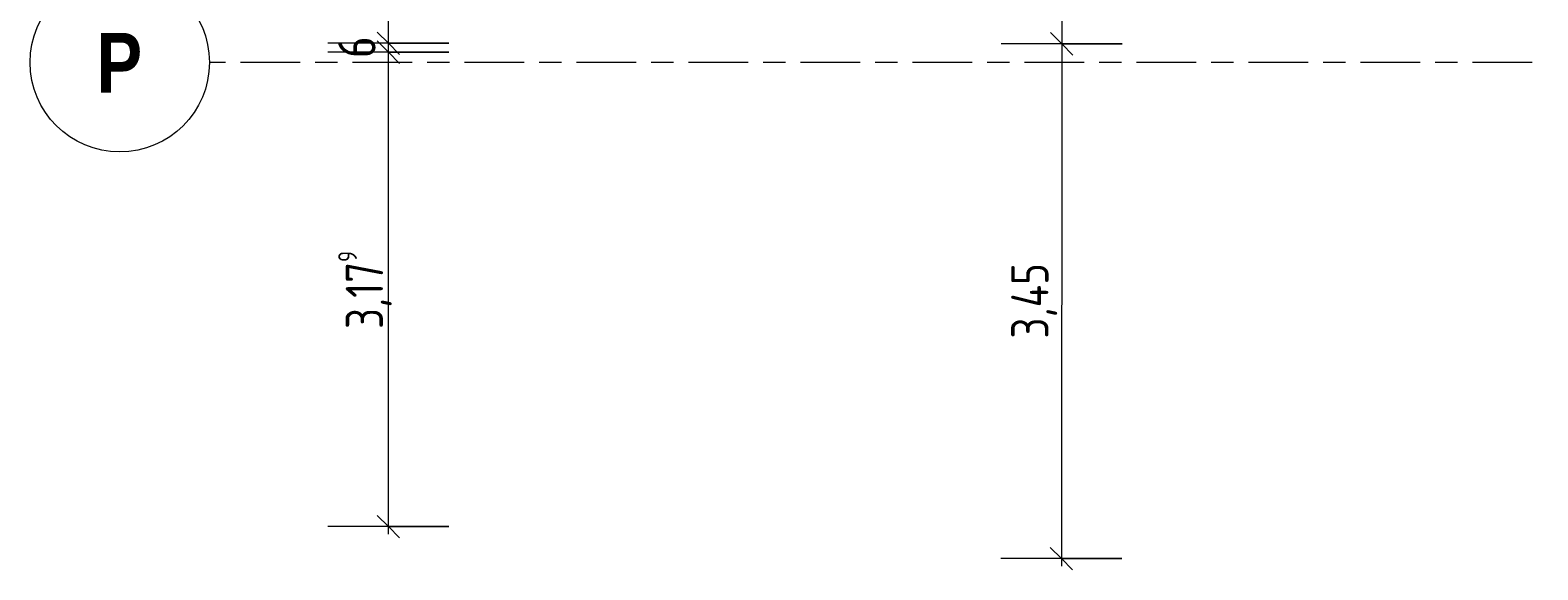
# Model space of a CAD drawing. Header units: metres. Extents: x 2 to 163, y -54 to 869.
# Tile 2 of 78: x 14.23 to 24.32, y -26.81 to -23.19. Entities that reach past the tile are written whole.
import ezdxf

# ---------------------------------------------------------------- set-up
doc = ezdxf.new("R2010")
doc.units = ezdxf.units.M
doc.linetypes.add('_Rasterlinie_', pattern=[0.75, 0.4, -0.1, 0.15, -0.1])
for name, color, linetype, lineweight in [('A_Bem', 7, 'Continuous', 5), ('A_Bem-100', 7, 'Continuous', 5), ('A_Raster', 128, 'Continuous', 5)]:
    doc.layers.add(name, color=color, linetype=linetype, lineweight=lineweight)
doc.styles.add('Arial Narrow_B', font='txt', dxfattribs={"height": 0.4})
doc.styles.add('ISOCPEUR', font='isocpeur.ttf', dxfattribs={"width": 0.8, "height": 0.25})
doc.dimstyles.new('BLB-Standard_2_5_Aussen', dxfattribs={"dimscale": 0.3048, "dimtxt": 0.248995, "dimasz": 0.492126, "dimexe": 1.32874, "dimexo": 0.0625, "dimgap": 0.032808, "dimtad": 1, "dimdec": 1, "dimlfac": 100, "dimrnd": 0.1, "dimdsep": 46, "dimtxsty": 'ISOCPEUR', "dimblk1": 'OBLIQUE', "dimblk2": 'OBLIQUE', "dimsah": 1, "dimcen": 0.09, "dimdle": 0.164042, "dimazin": 0, "dimtfac": 1, "dimtdec": 4, "dimtix": 1, "dimtmove": 0, "dimatfit": 3, "dimfxl": 1.32874, "dimfxlon": 1, "dimtvp": 1, "dimtolj": 1, "dimtzin": 0, "dimarcsym": 2})
doc.dimstyles.new('BLB-Standard_2_5_Aussen_1', dxfattribs={"dimscale": 0.3048, "dimtxt": 0.248995, "dimasz": 0.492126, "dimexe": 1.32874, "dimexo": 0.0625, "dimgap": 0.032808, "dimtad": 1, "dimrnd": 0.001, "dimzin": 0, "dimdsep": 46, "dimtxsty": 'ISOCPEUR', "dimblk1": 'OBLIQUE', "dimblk2": 'OBLIQUE', "dimsah": 1, "dimcen": 0.09, "dimdle": 0.164042, "dimazin": 0, "dimtfac": 1, "dimtdec": 4, "dimtix": 1, "dimtmove": 0, "dimatfit": 3, "dimfxl": 1.32874, "dimfxlon": 1, "dimtvp": 1, "dimtolj": 1, "dimtzin": 0, "dimarcsym": 2})
doc.dimstyles.new('BLB-Standard_2_5_Aussen_maskiert_1', dxfattribs={"dimscale": 0.3048, "dimtxt": 0.248995, "dimasz": 0.492126, "dimexe": 1.32874, "dimexo": 0.0625, "dimgap": 0.032808, "dimtad": 1, "dimrnd": 0.001, "dimzin": 0, "dimdsep": 46, "dimtxsty": 'ISOCPEUR', "dimblk1": 'OBLIQUE', "dimblk2": 'OBLIQUE', "dimsah": 1, "dimcen": 0.09, "dimdle": 0.164042, "dimazin": 0, "dimtfac": 1, "dimtdec": 4, "dimtix": 1, "dimtmove": 0, "dimatfit": 3, "dimfxl": 1.32874, "dimfxlon": 1, "dimtvp": 1, "dimtfill": 1, "dimtolj": 1, "dimtzin": 0, "dimarcsym": 2})

# ---------------------------------------------------------------- blocks, each defined once
blk = doc.blocks.new('DIMBLOCK135-AB-E-1 OK FFB')
at = {"layer": 'A_Bem-100', "lineweight": 9}
for p, q in [((16.626, -23.341), (16.551, -23.266)), ((16.626, -23.341), (16.701, -23.416)), ((16.626, -26.52), (16.551, -26.445)), ((16.626, -26.52), (16.701, -26.595))]:
    blk.add_line(p, q, dxfattribs=at)
at = {"layer": 'A_Bem-100'}
for p, q in [((17.031, -23.341), (16.221, -23.341)), ((16.626, -26.57), (16.626, -23.341)), ((16.626, -23.341), (17.031, -23.341)), ((17.031, -26.52), (16.221, -26.52)), ((16.626, -26.52), (17.031, -26.52))]:
    blk.add_line(p, q, dxfattribs=at)
at = {"layer": 'A_Bem-100', "color": 0, "insert": (16.29, -25.196), "char_height": 0.25, "width": 0.63639, "attachment_point": 1, "rotation": 90, "line_spacing_factor": 1.149209, "style": 'ISOCPEUR'}
blk.add_mtext('3,17\\A2\\H0.5x;\\S9^  ;\\H2x;', dxfattribs=at)
blk = doc.blocks.new('_Oblique')
at = {"color": 0, "linetype": 'ByBlock', "lineweight": -2}
blk.add_line((-0.5, -0.5), (0.5, 0.5), dxfattribs=at)
blk = doc.blocks.new('DIMBLOCK136-AB-E-1 OK FFB')
at = {"layer": 'A_Bem-100', "lineweight": 9}
for p, q in [((16.626, -23.281), (16.551, -23.206)), ((16.626, -23.341), (16.551, -23.266)), ((16.626, -23.281), (16.701, -23.356)), ((16.626, -23.341), (16.701, -23.416))]:
    blk.add_line(p, q, dxfattribs=at)
at = {"layer": 'A_Bem-100'}
for p, q in [((17.031, -23.281), (16.221, -23.281)), ((16.626, -23.341), (16.626, -23.281)), ((16.626, -23.281), (17.031, -23.281)), ((17.031, -23.341), (16.221, -23.341)), ((16.626, -23.341), (17.031, -23.341))]:
    blk.add_line(p, q, dxfattribs=at)
at = {"layer": 'A_Bem-100', "color": 0, "insert": (16.29, -23.38), "char_height": 0.25, "width": 0.16433, "attachment_point": 1, "rotation": 90, "line_spacing_factor": 1.149209, "style": 'ISOCPEUR'}
blk.add_mtext('6', dxfattribs=at)
blk = doc.blocks.new('DIMBLOCK137-AB-E-1 OK FFB')
at = {"layer": 'A_Bem-100', "lineweight": 9}
for p, q in [((16.626, -20.83), (16.551, -20.755)), ((16.626, -20.83), (16.701, -20.905)), ((16.626, -23.281), (16.551, -23.206)), ((16.626, -23.281), (16.701, -23.356))]:
    blk.add_line(p, q, dxfattribs=at)
at = {"layer": 'A_Bem-100'}
for p, q in [((17.031, -20.83), (16.221, -20.83)), ((16.626, -23.281), (16.626, -20.83)), ((16.626, -20.83), (17.031, -20.83)), ((17.031, -23.281), (16.221, -23.281)), ((16.626, -23.281), (17.031, -23.281))]:
    blk.add_line(p, q, dxfattribs=at)
at = {"layer": 'A_Bem-100', "color": 0, "insert": (16.29, -22.338), "char_height": 0.25, "width": 0.67822, "attachment_point": 1, "rotation": 90, "line_spacing_factor": 1.149209, "style": 'ISOCPEUR'}
blk.add_mtext('2,45\\A2\\H0.5x;\\S1^  ;\\H2x;', dxfattribs=at)
blk = doc.blocks.new('DIMBLOCK202-AB-E-1 OK FFB')
at = {"layer": 'A_Bem-100', "lineweight": 9}
for p, q in [((21.137, -19.525), (21.062, -19.45)), ((21.137, -19.525), (21.212, -19.6)), ((21.134, -23.285), (21.059, -23.21)), ((21.134, -23.285), (21.209, -23.36))]:
    blk.add_line(p, q, dxfattribs=at)
at = {"layer": 'A_Bem-100'}
for p, q in [((21.542, -19.525), (20.732, -19.525)), ((21.137, -19.525), (21.134, -23.285)), ((21.137, -19.525), (21.542, -19.525)), ((21.539, -23.286), (20.729, -23.285)), ((21.134, -23.285), (21.539, -23.286))]:
    blk.add_line(p, q, dxfattribs=at)
at = {"layer": 'A_Bem-100', "color": 0, "insert": (20.799, -21.645), "char_height": 0.25, "width": 0.57664, "attachment_point": 1, "rotation": 90, "line_spacing_factor": 1.149209, "style": 'ISOCPEUR', "bg_fill": 3, "box_fill_scale": 1.25, "bg_fill_color": 256, "bg_fill_true_color": 13158600, "bg_fill_transparency": 0}
blk.add_mtext('3,76', dxfattribs=at)
blk = doc.blocks.new('DIMBLOCK203-AB-E-1 OK FFB')
at = {"layer": 'A_Bem-100', "lineweight": 9}
for p, q in [((21.134, -23.285), (21.059, -23.21)), ((21.134, -23.285), (21.209, -23.36)), ((21.132, -26.735), (21.057, -26.66)), ((21.132, -26.735), (21.207, -26.81))]:
    blk.add_line(p, q, dxfattribs=at)
at = {"layer": 'A_Bem-100'}
for p, q in [((21.539, -23.286), (20.729, -23.285)), ((21.134, -23.285), (21.132, -26.785)), ((21.134, -23.285), (21.539, -23.286)), ((21.537, -26.735), (20.727, -26.735)), ((21.132, -26.735), (21.537, -26.735))]:
    blk.add_line(p, q, dxfattribs=at)
at = {"layer": 'A_Bem-100', "color": 0, "insert": (20.796, -25.26), "char_height": 0.25, "width": 0.60054, "attachment_point": 1, "rotation": 90, "line_spacing_factor": 1.149209, "style": 'ISOCPEUR', "bg_fill": 3, "box_fill_scale": 1.25, "bg_fill_color": 256, "bg_fill_true_color": 13158600, "bg_fill_transparency": 0}
blk.add_mtext('3,45', dxfattribs=at)
blk = doc.blocks.new('Raster - Raster-989695-AB-E-1 OK FFB')
at = {"layer": 'A_Raster', "lineweight": 9}
blk.add_circle((0, 0), 0.006, dxfattribs=at)

msp = doc.modelspace()

# ---------------------------------------------------------------- block references
at = {"layer": 'A_Raster', "lineweight": 9, "xscale": 99.99999999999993, "yscale": 99.99999999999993, "zscale": 99.99999999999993, "rotation": 89.99999999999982}
msp.add_blockref('Raster - Raster-989695-AB-E-1 OK FFB', (14.8272, -23.4099), dxfattribs=at)

# ---------------------------------------------------------------- texts
at = {"layer": 'A_Raster', "insert": (14.6717, -23.2116), "char_height": 0.4, "width": 0.368776, "attachment_point": 1, "style": 'Arial Narrow_B'}
msp.add_mtext('\\fArial Narrow|b1|i0|c0|p34|;P', dxfattribs=at)

# ---------------------------------------------------------------- dimensions: what is measured, and where the dimension line sits
at = {"layer": 'A_Bem'}
for base, p1, p2, angle, dimstyle, override, picture, middle in [((21.1343, -23.2852), (21.5419, -19.5254), (21.5393, -23.2855), 89.96051, 'BLB-Standard_2_5_Aussen_maskiert_1', {"dimpost": '<>', "dimfxl": 3.760138}, 'DIMBLOCK202-AB-E-1 OK FFB', (21.0006, -21.4051)), ((16.6265, -23.2814), (17.0315, -23.3414), (17.0315, -23.2814), 90, 'BLB-Standard_2_5_Aussen', {"dimpost": '<>', "dimfxl": 0.06}, 'DIMBLOCK136-AB-E-1 OK FFB', (16.4915, -23.3114))]:
    dim = msp.add_linear_dim(base=base, p1=p1, p2=p2, angle=angle, dimstyle=dimstyle, override=override, dxfattribs=at)
    dim.commit()
    dim.dimension.update_dxf_attribs({"geometry": picture, "text_midpoint": middle})
for base, p1, p2, text, override, picture, middle in [((16.6265, -20.8302), (17.0315, -23.2814), (17.0315, -20.8302), '\\A1;2,45\\Q;{\\A1;{\\H0.5x;\\S1^ ;}}', {"dimpost": '<>', "dimfxl": 2.45122}, 'DIMBLOCK137-AB-E-1 OK FFB', (16.4665, -22.0558)), ((16.6265, -23.3414), (17.0315, -26.5201), (17.0315, -23.3414), '\\A1;3,17\\Q;{\\A1;{\\H0.5x;\\S9^ ;}}', {"dimpost": '<>', "dimfxl": 3.178732}, 'DIMBLOCK135-AB-E-1 OK FFB', (16.4665, -24.9307))]:
    dim = msp.add_linear_dim(base=base, p1=p1, p2=p2, angle=90, text=text, dimstyle='BLB-Standard_2_5_Aussen_1', override=override, dxfattribs=at)
    dim.commit()
    dim.dimension.update_dxf_attribs({"geometry": picture, "text_midpoint": middle})

# ---------------------------------------------------------------- next in the draw order: dimensions: what is measured, and where the dimension line sits
dim = msp.add_linear_dim(base=(21.1319, -26.7352), p1=(21.5393, -23.2855), p2=(21.5369, -26.7355), angle=89.96051, dimstyle='BLB-Standard_2_5_Aussen_maskiert_1', override={"dimpost": '<>', "dimfxl": 3.449967}, dxfattribs=at)
dim.commit()
dim.dimension.update_dxf_attribs({"geometry": 'DIMBLOCK203-AB-E-1 OK FFB', "text_midpoint": (20.9981, -25.0101)})

# ---------------------------------------------------------------- next in the draw order: linework, layer by layer
at = {"layer": 'A_Raster', "linetype": '_Rasterlinie_', "lineweight": 9}
msp.add_line((87.2847, -23.4099), (15.4272, -23.4099), dxfattribs=at)

doc.saveas('drawing.dxf')
